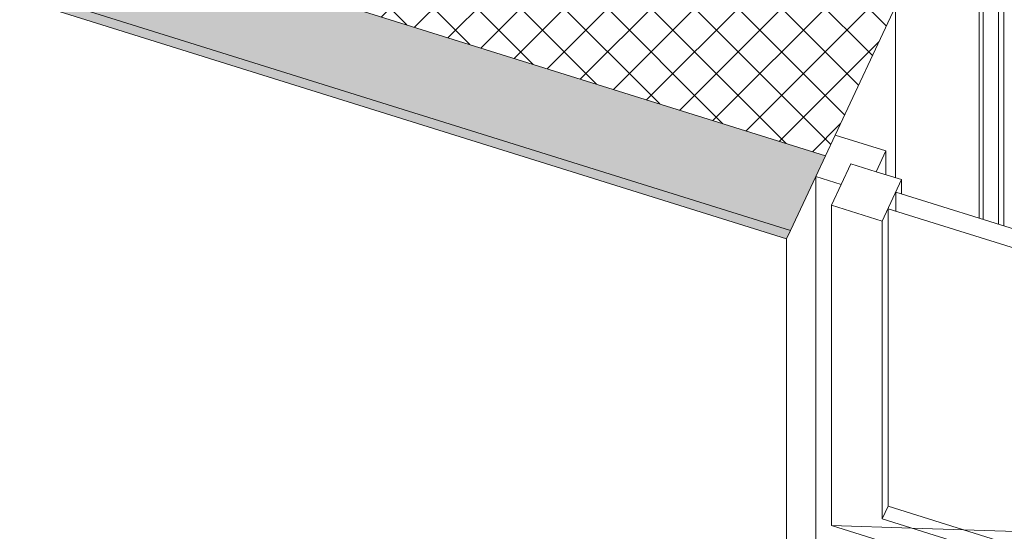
# Model space of a CAD drawing. Header units: millimetres. Extents: x -21126 to 28102, y -1237 to 9397.
# Tile 33 of 226: x -15401 to -14441, y 3457 to 3956. Entities that reach past the tile are written whole.
import ezdxf

# ---------------------------------------------------------------- set-up
doc = ezdxf.new("R2010")
doc.units = ezdxf.units.MM
doc.header["$MEASUREMENT"] = 0
for name, color, linetype in [('12_FAÇ_Façana', 7, 'Continuous'), ('Nuevo_08_E_Envans secs', 7, 'Continuous'), ('Ventanas Archicad', 7, 'Continuous')]:
    doc.layers.add(name, color=color, linetype=linetype)
doc.layers.add('12_FAÇ_Façana_Pluma_Nº__102', color=7, linetype='Continuous', lineweight=5, true_color=0xcccccc)
doc.layers.add('12_FAÇ_Façana_Pluma_Nº__174', color=7, linetype='Continuous', lineweight=13, true_color=0xe4ad2c)
for name, color, linetype, lineweight in [('12_FAÇ_Façana_Pluma_Nº__47', 7, 'Continuous', 20), ('12_FAÇ_Façana_Pluma_Nº__7', 7, 'Continuous', 5), ('Nuevo_08_E_Envans secs_Pluma_Nº__47', 7, 'Continuous', 20), ('Ventanas Archicad_Pluma_Nº__1', 7, 'Continuous', 5)]:
    doc.layers.add(name, color=color, linetype=linetype, lineweight=lineweight)

# ---------------------------------------------------------------- blocks, each defined once
blk = doc.blocks.new('Elem Sección_26_1')
at = {"layer": '12_FAÇ_Façana_Pluma_Nº__102', "linetype": 'Continuous', "lineweight": 0, "true_color": 0xe5e5e5}
for points in [[(-17390.91, 4689.92), (-17425.08, 4617.15), (-14649.79, 3750.42), (-14615.63, 3823.19)], [(-17425.08, 4617.15), (-17428.87, 4609.07), (-14653.59, 3742.33), (-14649.79, 3750.42)]]:
    blk.add_hatch(color=254, dxfattribs=at).paths.add_polyline_path(points)
at = {"layer": '12_FAÇ_Façana_Pluma_Nº__174', "linetype": 'Continuous', "lineweight": 13, "true_color": 0xe4ad2c}
h = blk.add_hatch(dxfattribs=at)
h.set_pattern_fill('SATE_Aislamiento_0001', color=42, style=0, pattern_type=2)
h.set_pattern_definition([(45, (0, 0), (-21.213203, 21.213203), []), (135, (0, 0), (21.213203, 21.213203), [])])
h.paths.add_polyline_path([(-14547.3, 3968.72), (-17322.59, 4835.46), (-17390.91, 4689.92), (-14615.63, 3823.19)])
at = {"layer": '12_FAÇ_Façana_Pluma_Nº__47', "color": 7, "linetype": 'Continuous', "lineweight": 20}
for p, q in [((-14465.69, 3762.45), (-14465.69, 4142.56)), ((-14547.3, 3801.85), (-14547.3, 3968.72)), ((-14653.59, 3001.29), (-14653.59, 3742.33))]:
    blk.add_line(p, q, dxfattribs=at)
at = {"layer": '12_FAÇ_Façana_Pluma_Nº__7', "color": 7, "linetype": 'Continuous', "lineweight": 5}
for p, q in [((-17390.91, 4689.92), (-14615.63, 3823.19)), ((-17428.87, 4609.07), (-14653.59, 3742.33)), ((-17425.08, 4617.15), (-14649.79, 3750.42))]:
    blk.add_line(p, q, dxfattribs=at)
at = {"layer": '12_FAÇ_Façana_Pluma_Nº__7', "color": 7, "linetype": 'Continuous', "lineweight": 5, "flags": 128}
blk.add_lwpolyline([(-14461.89, 4150.64), (-14465.69, 4142.56), (-14547.3, 3968.72), (-14606.14, 3843.4), (-14615.63, 3823.19), (-14625.12, 3802.97), (-14649.79, 3750.42), (-14653.59, 3742.33)], dxfattribs=at)
blk = doc.blocks.new('Elem Sección_31_1')
at = {"layer": 'Ventanas Archicad', "linetype": 'Continuous', "lineweight": 0, "true_color": 0x000000}
h = blk.add_hatch(dxfattribs=at)
h.set_pattern_fill('Hormigón_en_Masa_0001', color=18, style=0, pattern_type=2)
h.set_pattern_definition([(0, (0, 0), (0, 779.423), [48.75, -401.25]), (0, (225, 389.7), (0, 779.423), [48.75, -401.25]), (60, (0, 0), (-675, 389.71), [48.75, -401.25]), (60, (450, 0), (-675, 389.71), [48.75, -401.25]), (120, (48.75, 0), (675, 389.71), [48.75, -401.25]), (120, (498.75, 0), (675, 389.71), [48.75, -401.25]), (0, (0, 75), (0, 150), [0, -150, 0, -225]), (45, (75, 75), (-106.066, 106.066), [0, -112.5, 0, -187.5])])
h.paths.add_polyline_path([(-14590.85, 3815.45), (-14609.83, 3775.02), (-14560.28, 3759.55), (-14541.3, 3799.97)])
at = {"layer": 'Ventanas Archicad_Pluma_Nº__1', "color": 7, "linetype": 'Continuous', "lineweight": 5}
for p, q in [((-14606.14, 3843.4), (-14556.59, 3827.92)), ((-14556.59, 3827.92), (-14566.08, 3807.71)), ((-14556.59, 3827.92), (-14556.59, 3804.75)), ((-14625.12, 3105.95), (-14625.12, 3802.97)), ((-14625.12, 3802.97), (-14600.34, 3795.23)), ((-14541.3, 3799.97), (-14560.28, 3759.55)), ((-14541.3, 3799.97), (-14541.3, 3786.07)), ((-14547, 3769.3), (-14547, 3787.85)), ((-13506.45, 3462.88), (-14547, 3787.85)), ((-14609.83, 3485.14), (-14609.83, 3775.02)), ((-14609.83, 3775.02), (-14560.28, 3759.55)), ((-14554.59, 3481.8), (-14554.59, 3771.67)), ((-14554.59, 3771.67), (-13514.04, 3446.71)), ((-14560.28, 3759.55), (-14560.28, 3469.67)), ((-14609.83, 3463.14), (-14609.83, 3485.14)), ((-14554.59, 3481.8), (-14560.28, 3469.67)), ((-13519.74, 3158.61), (-14554.59, 3481.8)), ((-14560.28, 3469.67), (-13519.74, 3144.7)), ((-14609.83, 3463.14), (-14531.24, 3460.6)), ((-13470.19, 3107.22), (-14609.83, 3463.14)), ((-14531.24, 3460.6), (-13519.74, 3427.93))]:
    blk.add_line(p, q, dxfattribs=at)
at = {"layer": 'Ventanas Archicad_Pluma_Nº__1', "color": 7, "linetype": 'Continuous', "lineweight": 5, "flags": 128}
for points in [[(-14590.85, 3815.45), (-14600.34, 3795.23), (-14609.83, 3775.02)], [(-14590.85, 3815.45), (-14566.08, 3807.71), (-14541.3, 3799.97)]]:
    blk.add_lwpolyline(points, dxfattribs=at)
blk = doc.blocks.new('Elem Sección_70_1')
at = {"layer": 'Nuevo_08_E_Envans secs_Pluma_Nº__47', "color": 7, "linetype": 'Continuous', "lineweight": 20}
for p, q in [((-14441.77, 4193.49), (-14441.77, 3754.98)), ((-14446.71, 3756.52), (-14446.71, 4182.98)), ((-14461.89, 3761.27), (-14461.89, 4150.64))]:
    blk.add_line(p, q, dxfattribs=at)

msp = doc.modelspace()

# ---------------------------------------------------------------- block references
at = {"layer": '12_FAÇ_Façana', "lineweight": 0}
msp.add_blockref('Elem Sección_26_1', (0, 0), dxfattribs=at)

# ---------------------------------------------------------------- next in the draw order: block references
at = {"layer": 'Ventanas Archicad', "lineweight": 0}
msp.add_blockref('Elem Sección_31_1', (0, 0), dxfattribs=at)

# ---------------------------------------------------------------- next in the draw order: block references
at = {"layer": 'Nuevo_08_E_Envans secs', "lineweight": 0}
msp.add_blockref('Elem Sección_70_1', (0, 0), dxfattribs=at)

doc.saveas('drawing.dxf')
